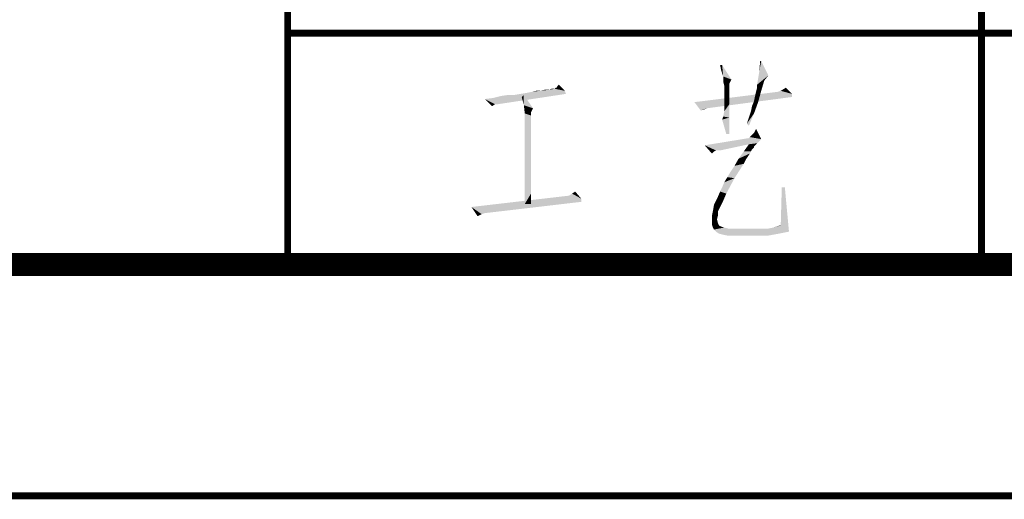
# Model space of a CAD drawing. Header units: millimetres. Extents: x 0 to 1782, y 0 to 1260.
# Tile 46 of 91: x 1210 to 1273, y 0 to 31. Entities that reach past the tile are written whole.
import ezdxf

# ---------------------------------------------------------------- set-up
doc = ezdxf.new("R2010")
doc.units = ezdxf.units.MM
doc.header["$LTSCALE"] = 98.01
doc.layers.get('0').update_dxf_attribs({"linetype": 'CONTINUOUS'})
doc.layers.add('G1000总_DXF_FORMAT', color=7, linetype='CONTINUOUS')

msp = doc.modelspace()

# ---------------------------------------------------------------- linework, layer by layer
at = {"color": 1, "linetype": 'CONTINUOUS'}
for points in [[(1257.718, 28.2), (1257.584, 27.467), (1257.651, 28.2)], [(1257.584, 27.467), (1257.718, 28.2), (1258.184, 27.267)], [(1255.184, 27.933), (1255.118, 27.6), (1255.051, 27.933)], [(1255.184, 27.4), (1255.118, 27.6), (1255.184, 27.933)], [(1255.251, 27.2), (1255.184, 27.4), (1255.184, 27.933)], [(1255.251, 27.2), (1255.184, 27.933), (1255.784, 27)], [(1258.184, 27.267), (1257.451, 26.667), (1257.584, 27.467)], [(1255.784, 27), (1255.251, 27.067), (1255.251, 27.2)], [(1255.784, 27), (1255.251, 26.867), (1255.251, 27.067)], [(1255.251, 26.867), (1255.784, 27), (1255.651, 26.733)], [(1255.651, 26.733), (1255.318, 26.6), (1255.251, 26.867)], [(1258.184, 27.267), (1257.918, 26.933), (1257.451, 26.667)], [(1257.451, 26.467), (1257.451, 26.667), (1257.918, 26.933)], [(1257.451, 26.467), (1257.918, 26.933), (1257.718, 26.267)], [(1242.118, 26.067), (1242.518, 26.133), (1244.984, 26.267)], [(1242.118, 26.067), (1244.984, 26.267), (1245.051, 26.067)], [(1242.518, 26.133), (1242.851, 26.2), (1244.984, 26.267)], [(1243.384, 26.267), (1244.984, 26.267), (1242.851, 26.2)], [(1243.384, 26.267), (1242.851, 26.2), (1243.118, 26.267)], [(1243.851, 26.333), (1243.984, 26.333), (1243.384, 26.267)], [(1243.851, 26.333), (1243.384, 26.267), (1243.651, 26.333)], [(1244.984, 26.267), (1243.384, 26.267), (1243.984, 26.333)], [(1244.251, 26.4), (1244.318, 26.4), (1243.984, 26.333)], [(1244.251, 26.4), (1243.984, 26.333), (1244.118, 26.4)], [(1244.984, 26.267), (1243.984, 26.333), (1244.318, 26.4)], [(1244.451, 26.467), (1244.318, 26.4), (1244.384, 26.467)], [(1244.984, 26.267), (1244.318, 26.4), (1244.451, 26.467)], [(1244.451, 26.467), (1244.518, 26.6), (1244.584, 26.667)], [(1244.451, 26.467), (1244.584, 26.667), (1244.984, 26.267)], [(1259.718, 26.067), (1253.384, 25.533), (1258.784, 26.2)], [(1255.318, 26.6), (1255.651, 26.733), (1255.651, 26.533)], [(1255.651, 26.533), (1255.318, 26.267), (1255.318, 26.6)], [(1255.651, 26.533), (1255.651, 26.333), (1255.318, 26.267)], [(1255.318, 26.267), (1255.651, 26.333), (1255.651, 26.133)], [(1255.651, 26.133), (1255.318, 25.8), (1255.318, 26.267)], [(1257.251, 25.6), (1257.318, 25.933), (1257.718, 26.267)], [(1257.251, 25.6), (1257.718, 26.267), (1257.518, 25.533)], [(1257.318, 25.933), (1257.384, 26.2), (1257.718, 26.267)], [(1257.718, 26.267), (1257.384, 26.2), (1257.451, 26.467)], [(1259.718, 26.067), (1258.784, 26.2), (1258.984, 26.267)], [(1258.984, 26.267), (1259.318, 26.467), (1259.718, 26.067)], [(1239.784, 25.733), (1240.318, 25.8), (1245.051, 26.067)], [(1240.451, 25.4), (1239.784, 25.733), (1245.051, 26.067)], [(1240.451, 25.4), (1240.251, 25.267), (1239.784, 25.733)], [(1240.318, 25.8), (1240.851, 25.933), (1245.051, 26.067)], [(1240.451, 25.4), (1245.051, 26.067), (1240.651, 25.4)], [(1240.851, 25.933), (1241.718, 26), (1245.051, 26.067)], [(1241.718, 26), (1240.851, 25.933), (1241.318, 26)], [(1245.051, 26.067), (1241.718, 26), (1242.118, 26.067)], [(1242.318, 25.333), (1242.184, 25.867), (1242.318, 26)], [(1242.318, 25.333), (1242.318, 26), (1242.918, 25.133)], [(1259.718, 26.067), (1259.718, 25.867), (1253.384, 25.533)], [(1253.384, 25.533), (1259.718, 25.867), (1254.184, 25.133)], [(1255.318, 25.8), (1255.651, 26.133), (1255.651, 25.8)], [(1255.651, 25.8), (1255.651, 25.4), (1255.318, 25.333)], [(1255.651, 25.8), (1255.318, 25.333), (1255.318, 25.8)], [(1257.518, 25.533), (1257.118, 25.267), (1257.251, 25.6)], [(1242.918, 25.133), (1242.384, 24.8), (1242.318, 25.333)], [(1242.918, 25.133), (1242.784, 24.867), (1242.384, 24.8)], [(1254.184, 25.133), (1253.784, 25), (1253.384, 25.533)], [(1254.184, 25.133), (1254.051, 25.067), (1253.784, 25)], [(1255.251, 24.6), (1255.318, 24.933), (1255.651, 25.4)], [(1255.251, 24.6), (1255.651, 25.4), (1255.651, 24.533)], [(1255.318, 24.933), (1255.318, 25.333), (1255.651, 25.4)], [(1257.251, 24.8), (1256.918, 24.533), (1257.051, 24.933)], [(1257.051, 24.933), (1257.118, 25.267), (1257.518, 25.533)], [(1257.051, 24.933), (1257.518, 25.533), (1257.251, 24.8)], [(1242.384, 24.8), (1242.784, 24.867), (1242.784, 24.667)], [(1242.784, 24.667), (1242.384, 18.933), (1242.384, 24.8)], [(1242.784, 24.667), (1242.784, 24.533), (1242.384, 18.933)], [(1242.784, 24.533), (1242.784, 24.4), (1242.384, 18.933)], [(1242.784, 24.4), (1242.784, 24.267), (1242.384, 18.933)], [(1255.651, 24.533), (1255.184, 24.4), (1255.251, 24.6)], [(1255.451, 23.467), (1255.184, 24.4), (1255.651, 24.533)], [(1255.451, 23.467), (1255.651, 24.533), (1255.651, 23.467)], [(1256.784, 24.133), (1256.918, 24.533), (1257.251, 24.8)], [(1256.784, 24.133), (1257.251, 24.8), (1256.918, 24)], [(1242.784, 24.267), (1242.784, 24.067), (1242.384, 18.933)], [(1242.784, 24.067), (1242.784, 23.8), (1242.384, 18.933)], [(1242.784, 23.8), (1242.784, 23.533), (1242.384, 18.933)], [(1257.251, 23.533), (1257.384, 23.8), (1257.718, 23.133)], [(1242.784, 23.533), (1242.784, 23.2), (1242.384, 18.933)], [(1242.784, 23.2), (1242.784, 22.8), (1242.384, 18.933)], [(1257.718, 23.133), (1254.051, 22.733), (1256.918, 23.2)], [(1257.718, 23.133), (1257.584, 23), (1254.051, 22.733)], [(1257.584, 23), (1257.451, 22.867), (1254.051, 22.733)], [(1257.718, 23.133), (1256.918, 23.2), (1256.984, 23.267)], [(1257.718, 23.133), (1256.984, 23.267), (1257.118, 23.4)], [(1257.718, 23.133), (1257.118, 23.4), (1257.251, 23.533)], [(1242.784, 22.8), (1242.784, 22.4), (1242.384, 18.933)], [(1242.784, 22.4), (1242.784, 21.933), (1242.384, 18.933)], [(1257.451, 22.867), (1256.918, 22.8), (1254.051, 22.733)], [(1254.784, 22.4), (1254.051, 22.733), (1256.918, 22.8)], [(1254.051, 22.733), (1254.784, 22.4), (1254.651, 22.333)], [(1254.651, 22.333), (1254.518, 22.2), (1254.051, 22.733)], [(1254.918, 22.4), (1254.784, 22.4), (1256.918, 22.8)], [(1254.918, 22.4), (1256.918, 22.8), (1255.051, 22.4)], [(1257.318, 22.733), (1256.584, 22.333), (1256.918, 22.8)], [(1257.318, 22.733), (1257.251, 22.667), (1256.584, 22.333)], [(1257.251, 22.667), (1257.251, 22.6), (1256.584, 22.333)], [(1257.251, 22.6), (1257.184, 22.533), (1256.584, 22.333)], [(1257.184, 22.533), (1257.118, 22.467), (1256.584, 22.333)], [(1256.584, 22.333), (1257.118, 22.467), (1257.051, 22.333)], [(1256.918, 22.8), (1257.451, 22.867), (1257.318, 22.733)], [(1242.784, 21.933), (1242.784, 21.4), (1242.384, 18.933)], [(1256.718, 21.8), (1255.984, 21.4), (1256.251, 21.867)], [(1256.718, 21.8), (1256.584, 21.533), (1255.984, 21.4)], [(1257.051, 22.333), (1256.984, 22.2), (1256.251, 21.867)], [(1257.051, 22.333), (1256.251, 21.867), (1256.584, 22.333)], [(1256.984, 22.2), (1256.851, 22), (1256.251, 21.867)], [(1256.251, 21.867), (1256.851, 22), (1256.718, 21.8)], [(1242.784, 21.4), (1242.784, 20.867), (1242.384, 18.933)], [(1255.518, 20.667), (1255.718, 21), (1256.584, 21.533)], [(1255.518, 20.667), (1256.584, 21.533), (1255.984, 20.6)], [(1255.718, 21), (1255.984, 21.4), (1256.584, 21.533)], [(1242.784, 20.867), (1242.784, 20.267), (1242.384, 18.933)], [(1255.051, 19.733), (1255.184, 20), (1255.984, 20.6)], [(1255.051, 19.733), (1255.984, 20.6), (1255.451, 19.6)], [(1255.184, 20), (1255.318, 20.333), (1255.984, 20.6)], [(1255.984, 20.6), (1255.318, 20.333), (1255.518, 20.667)], [(1242.784, 20.267), (1242.784, 19.6), (1242.384, 18.933)], [(1259.251, 20), (1258.984, 17.533), (1259.051, 20)], [(1258.984, 17.533), (1259.251, 20), (1259.518, 17.133)], [(1246.051, 19.267), (1238.918, 18.733), (1245.251, 19.467)], [(1246.051, 19.267), (1246.051, 19.067), (1238.918, 18.733)], [(1242.384, 18.933), (1242.784, 19.6), (1242.784, 18.933)], [(1246.051, 19.267), (1245.251, 19.467), (1245.451, 19.6)], [(1245.451, 19.6), (1245.651, 19.733), (1246.051, 19.267)], [(1255.251, 19.133), (1254.651, 18.867), (1254.851, 19.267)], [(1255.451, 19.6), (1254.851, 19.267), (1255.051, 19.733)], [(1254.851, 19.267), (1255.451, 19.6), (1255.251, 19.133)], [(1238.918, 18.733), (1246.051, 19.067), (1239.784, 18.333)], [(1238.918, 18.733), (1239.784, 18.333), (1239.584, 18.267)], [(1239.584, 18.267), (1239.318, 18.133), (1238.918, 18.733)], [(1255.051, 18.733), (1254.584, 18.467), (1254.651, 18.867)], [(1254.584, 18.467), (1255.051, 18.733), (1254.918, 18.467)], [(1254.651, 18.867), (1255.251, 19.133), (1255.051, 18.733)], [(1254.918, 18.467), (1254.918, 18.2), (1254.518, 18.133)], [(1254.918, 18.467), (1254.518, 18.133), (1254.584, 18.467)], [(1254.518, 18.133), (1254.918, 18.2), (1254.851, 17.933)], [(1254.851, 17.933), (1254.518, 17.867), (1254.518, 18.133)], [(1254.518, 17.867), (1254.851, 17.933), (1254.918, 17.667)], [(1254.918, 17.667), (1254.518, 17.6), (1254.518, 17.867)], [(1254.518, 17.6), (1254.918, 17.667), (1254.984, 17.533)], [(1254.984, 17.533), (1254.584, 17.4), (1254.518, 17.6)], [(1254.984, 17.533), (1255.118, 17.467), (1254.584, 17.4)], [(1254.584, 17.4), (1255.118, 17.467), (1255.318, 17.4)], [(1255.318, 17.4), (1254.651, 17.267), (1254.584, 17.4)], [(1255.318, 17.4), (1255.584, 17.333), (1254.651, 17.267)], [(1255.584, 17.333), (1258.184, 17.333), (1254.651, 17.267)], [(1254.784, 17.133), (1254.651, 17.267), (1258.184, 17.333)], [(1259.518, 17.133), (1254.784, 17.133), (1258.184, 17.333)], [(1259.518, 17.133), (1258.184, 17.333), (1258.518, 17.4)], [(1258.518, 17.4), (1258.718, 17.467), (1258.984, 17.533)], [(1259.518, 17.133), (1258.518, 17.4), (1258.984, 17.533)], [(1258.984, 17.533), (1258.718, 17.467), (1258.918, 17.533)], [(1259.518, 17.133), (1254.984, 17), (1254.784, 17.133)], [(1254.984, 17), (1259.518, 17.133), (1258.851, 17)], [(1258.851, 17), (1255.251, 16.933), (1254.984, 17)], [(1255.584, 16.867), (1255.251, 16.933), (1258.851, 17)], [(1255.584, 16.867), (1258.851, 17), (1258.118, 16.867)]]:
    msp.add_solid(points, dxfattribs=at)
at = {"layer": 'G1000总_DXF_FORMAT', "color": 7, "linetype": 'CONTINUOUS'}
for points, const_width in [([(1227, 15), (1227, 150)], 0.45), ([(74.25, 15), (1767, 15)], 1.5)]:
    msp.add_lwpolyline(points, dxfattribs=dict(at, const_width=const_width))
at = {"layer": 'G1000总_DXF_FORMAT', "color": 1, "linetype": 'CONTINUOUS', "const_width": 0.45}
for points in [[(1272, 15), (1272, 150)], [(1227, 30), (1407, 30)], [(1151.775, 0), (1782, 0)]]:
    msp.add_lwpolyline(points, dxfattribs=at)

doc.saveas('drawing.dxf')
